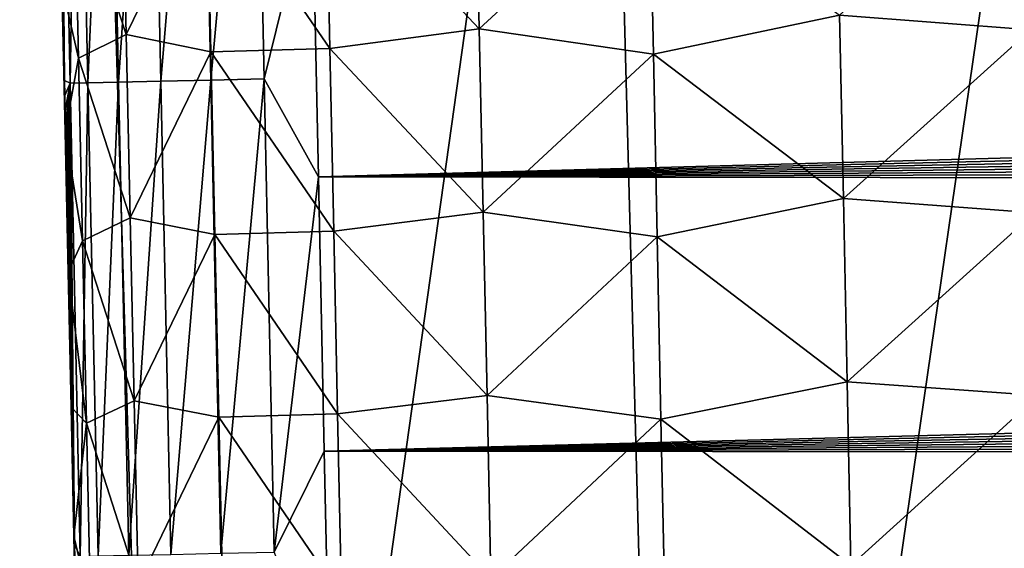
# Model space of a CAD drawing. Header units: metres. Extents: x -26 to 26, y -167 to 32.
# Tile 37 of 237: x -15.06 to -12.29, y -102.05 to -100.56. Entities that reach past the tile are written whole.
import ezdxf

# ---------------------------------------------------------------- set-up
doc = ezdxf.new("R2010")
doc.units = ezdxf.units.M
doc.layers.add('solid_12_411_043_XXX', color=7, linetype='CONTINUOUS')

msp = doc.modelspace()

# ---------------------------------------------------------------- linework, layer by layer
at = {"layer": 'solid_12_411_043_XXX'}
for points in [[(-19.282173, -90.244827, 137.548279), (-18.85165, -106.007713, 137.548279), (19.282028, -90.24482, 137.548279)], [(-18.85165, -106.007713, 137.548279), (-18.842392, -106.336342, 137.548279), (19.282028, -90.24482, 137.548279)], [(-18.842392, -106.336342, 137.548279), (18.842426, -106.339973, 137.548279), (19.282028, -90.24482, 137.548279)], [(-16.287537, -97.894936, 119.934662), (-14.871256, -97.897682, 119.391182), (-16.01123, -106.359322, 120.079117)], [(-14.871256, -97.897682, 119.391182), (-14.61964, -106.363014, 119.54644), (-16.01123, -106.359322, 120.079117)], [(-14.871256, -97.897682, 119.391182), (-13.431626, -97.899902, 118.913765), (-14.61964, -106.363014, 119.54644)], [(-13.431626, -97.899902, 118.913765), (-13.204486, -106.365982, 119.080872), (-14.61964, -106.363014, 119.54644)], [(-13.431626, -97.899902, 118.913765), (-11.97872, -97.901871, 118.480949), (-13.204486, -106.365982, 119.080872)], [(-11.97872, -97.901871, 118.480949), (-11.775687, -106.368629, 118.662666), (-13.204486, -106.365982, 119.080872)], [(-14.898264, -99.406532, 177.451935), (-14.948504, -99.407608, 177.301727), (-14.920184, -100.73822, 177.301758)], [(-14.948504, -99.407608, 177.301727), (-14.939683, -100.558907, 177.154083), (-14.938757, -100.602249, 177.154083)], [(-14.948504, -99.407608, 177.301727), (-14.938757, -100.602249, 177.154083), (-14.937835, -100.645386, 177.154083)], [(-14.948504, -99.407608, 177.301727), (-14.937835, -100.645386, 177.154083), (-14.936917, -100.688278, 177.154083)], [(-14.948504, -99.407608, 177.301727), (-14.936917, -100.688278, 177.154083), (-14.936007, -100.730865, 177.154083)], [(-14.920184, -100.73822, 177.301758), (-14.948504, -99.407608, 177.301727), (-14.936007, -100.730865, 177.154083)], [(-14.869957, -100.737137, 177.451981), (-14.898264, -99.406532, 177.451935), (-14.920184, -100.73822, 177.301758)], [(-14.811887, -99.404686, 177.592377), (-14.898264, -99.406532, 177.451935), (-14.869957, -100.737137, 177.451981)], [(-14.783584, -100.735275, 177.592453), (-14.811887, -99.404686, 177.592377), (-14.869957, -100.737137, 177.451981)], [(-14.69359, -99.402168, 177.710464), (-14.811887, -99.404686, 177.592377), (-14.783584, -100.735275, 177.592453)], [(-14.665284, -100.732735, 177.710541), (-14.69359, -99.402168, 177.710464), (-14.783584, -100.735275, 177.592453)], [(-14.553027, -99.399178, 177.796555), (-14.69359, -99.402168, 177.710464), (-14.665284, -100.732735, 177.710541)], [(-14.524712, -100.729721, 177.796661), (-14.553027, -99.399178, 177.796555), (-14.665284, -100.732735, 177.710541)], [(-14.402791, -99.395981, 177.846497), (-14.553027, -99.399178, 177.796555), (-14.524712, -100.729721, 177.796661)], [(-14.374463, -100.726501, 177.846619), (-14.402791, -99.395981, 177.846497), (-14.524712, -100.729721, 177.796661)], [(-14.239223, -100.17791, 177.861969), (-14.402791, -99.395981, 177.846497), (-14.374463, -100.726501, 177.846619)], [(-14.200288, -100.127098, 172.886292), (-13.779799, -100.070847, 172.464462), (-13.769021, -100.585938, 172.468826)], [(-13.769021, -100.585938, 172.468826), (-13.779799, -100.070847, 172.464462), (-13.289963, -100.144173, 172.130325)], [(-12.75527, -100.547104, 171.897003), (-12.227161, -100.074074, 171.757736), (-12.216959, -100.588348, 171.762375)], [(-14.762454, -100.601974, 173.904373), (-14.907436, -100.155258, 174.438751), (-14.77355, -100.087036, 173.900589)], [(-14.762454, -100.601974, 173.904373), (-14.77355, -100.087036, 173.900589), (-14.535184, -100.136948, 173.374481)], [(-14.535184, -100.136948, 173.374481), (-14.200288, -100.127098, 172.886292), (-14.189387, -100.640869, 172.890472)], [(-14.189387, -100.640869, 172.890472), (-14.200288, -100.127098, 172.886292), (-13.769021, -100.585938, 172.468826)], [(-14.907436, -100.155258, 174.438751), (-14.896352, -100.668373, 174.442322), (-14.943265, -100.462822, 174.965073)], [(-14.762454, -100.601974, 173.904373), (-14.896352, -100.668373, 174.442322), (-14.907436, -100.155258, 174.438751)], [(-14.762454, -100.601974, 173.904373), (-14.535184, -100.136948, 173.374481), (-14.52418, -100.650551, 173.378464)], [(-14.52418, -100.650551, 173.378464), (-14.535184, -100.136948, 173.374481), (-14.189387, -100.640869, 172.890472)], [(-13.769021, -100.585938, 172.468826), (-13.289963, -100.144173, 172.130325), (-13.279394, -100.657135, 172.134796)], [(-13.279394, -100.657135, 172.134796), (-13.289963, -100.144173, 172.130325), (-12.75527, -100.547104, 171.897003)], [(-14.221612, -101.001869, 177.86203), (-14.239223, -100.17791, 177.861969), (-14.374463, -100.726501, 177.846619)], [(14.238306, -100.22229, 177.861969), (-14.239223, -100.17791, 177.861969), (-14.221612, -101.001869, 177.86203)], [(14.238306, -100.22229, 177.861969), (-14.221612, -101.001869, 177.86203), (14.235759, -100.341682, 177.861984)], [(14.235759, -100.341682, 177.861984), (-14.221612, -101.001869, 177.86203), (14.233234, -100.459946, 177.861984)], [(-14.943265, -100.462822, 174.965073), (-14.934356, -100.875175, 174.96785), (-14.941549, -100.471573, 177.154083)], [(-14.896352, -100.668373, 174.442322), (-14.934356, -100.875175, 174.96785), (-14.943265, -100.462822, 174.965073)], [(14.233234, -100.459946, 177.861984), (-14.221612, -101.001869, 177.86203), (14.230731, -100.57711, 177.862)], [(-14.934356, -100.875175, 174.96785), (-14.940614, -100.51535, 177.154083), (-14.941549, -100.471573, 177.154083)], [(-14.934356, -100.875175, 174.96785), (-14.939683, -100.558907, 177.154083), (-14.940614, -100.51535, 177.154083)], [(-13.279394, -100.657135, 172.134796), (-12.75527, -100.547104, 171.897003), (-12.74477, -101.062805, 171.901596)], [(-12.74477, -101.062805, 171.901596), (-12.75527, -100.547104, 171.897003), (-12.216959, -100.588348, 171.762375)], [(-14.934356, -100.875175, 174.96785), (-14.938757, -100.602249, 177.154083), (-14.939683, -100.558907, 177.154083)], [(14.230731, -100.57711, 177.862), (-14.221612, -101.001869, 177.86203), (14.228249, -100.693207, 177.862015)], [(-14.934356, -100.875175, 174.96785), (-14.937835, -100.645386, 177.154083), (-14.938757, -100.602249, 177.154083)], [(-14.751333, -101.116943, 173.908234), (-14.896352, -100.668373, 174.442322), (-14.762454, -100.601974, 173.904373)], [(-14.751333, -101.116943, 173.908234), (-14.762454, -100.601974, 173.904373), (-14.52418, -100.650551, 173.378464)], [(-14.189387, -100.640869, 172.890472), (-13.769021, -100.585938, 172.468826), (-13.758193, -101.101074, 172.473206)], [(-13.758193, -101.101074, 172.473206), (-13.769021, -100.585938, 172.468826), (-13.279394, -100.657135, 172.134796)], [(-12.74477, -101.062805, 171.901596), (-12.216959, -100.588348, 171.762375), (-12.206659, -101.102646, 171.766998)], [(-14.934356, -100.875175, 174.96785), (-14.936917, -100.688278, 177.154083), (-14.937835, -100.645386, 177.154083)], [(-14.751333, -101.116943, 173.908234), (-14.52418, -100.650551, 173.378464), (-14.513147, -101.164192, 173.382507)], [(-14.52418, -100.650551, 173.378464), (-14.189387, -100.640869, 172.890472), (-14.17845, -101.154686, 172.894684)], [(-14.513147, -101.164192, 173.382507), (-14.52418, -100.650551, 173.378464), (-14.17845, -101.154686, 172.894684)], [(-14.17845, -101.154686, 172.894684), (-14.189387, -100.640869, 172.890472), (-13.758193, -101.101074, 172.473206)], [(-13.758193, -101.101074, 172.473206), (-13.279394, -100.657135, 172.134796), (-13.268762, -101.170135, 172.139282)], [(-13.268762, -101.170135, 172.139282), (-13.279394, -100.657135, 172.134796), (-12.74477, -101.062805, 171.901596)], [(-14.934356, -100.875175, 174.96785), (-14.936007, -100.730865, 177.154083), (-14.936917, -100.688278, 177.154083)], [(-14.896352, -100.668373, 174.442322), (-14.885245, -101.181503, 174.445999), (-14.934356, -100.875175, 174.96785)], [(-14.751333, -101.116943, 173.908234), (-14.885245, -101.181503, 174.445999), (-14.896352, -100.668373, 174.442322)], [(14.228249, -100.693207, 177.862015), (-14.221612, -101.001869, 177.86203), (14.225787, -100.808266, 177.862015)], [(-14.934356, -100.875175, 174.96785), (-14.935102, -100.773155, 177.154083), (-14.936007, -100.730865, 177.154083)], [(-14.920184, -100.73822, 177.301758), (-14.936007, -100.730865, 177.154083), (-14.935102, -100.773155, 177.154083)], [(-14.920184, -100.73822, 177.301758), (-14.935102, -100.773155, 177.154083), (-14.934202, -100.81517, 177.154083)], [(-14.920184, -100.73822, 177.301758), (-14.934202, -100.81517, 177.154083), (-14.933309, -100.856934, 177.154083)], [(-14.920184, -100.73822, 177.301758), (-14.933309, -100.856934, 177.154083), (-14.932419, -100.898445, 177.154083)], [(-14.920184, -100.73822, 177.301758), (-14.932419, -100.898445, 177.154083), (-14.931535, -100.939735, 177.154083)], [(-14.920184, -100.73822, 177.301758), (-14.931535, -100.939735, 177.154083), (-14.930655, -100.980812, 177.154083)], [(-14.920184, -100.73822, 177.301758), (-14.930655, -100.980812, 177.154083), (-14.929778, -101.021698, 177.154099)], [(-14.920184, -100.73822, 177.301758), (-14.929778, -101.021698, 177.154099), (-14.928905, -101.062401, 177.154099)], [(-14.920184, -100.73822, 177.301758), (-14.928905, -101.062401, 177.154099), (-14.928037, -101.102943, 177.154099)], [(-14.920184, -100.73822, 177.301758), (-14.928037, -101.102943, 177.154099), (-14.92717, -101.143333, 177.154099)], [(-14.920184, -100.73822, 177.301758), (-14.92717, -101.143333, 177.154099), (-14.926307, -101.183601, 177.154099)], [(-14.920184, -100.73822, 177.301758), (-14.926307, -101.183601, 177.154099), (-14.925445, -101.223747, 177.154099)], [(-14.920184, -100.73822, 177.301758), (-14.925445, -101.223747, 177.154099), (-14.924585, -101.263802, 177.154099)], [(-14.920184, -100.73822, 177.301758), (-14.924585, -101.263802, 177.154099), (-14.923728, -101.303711, 177.154099)], [(-14.920184, -100.73822, 177.301758), (-14.923728, -101.303711, 177.154099), (-14.922875, -101.343399, 177.154099)], [(-14.920184, -100.73822, 177.301758), (-14.922875, -101.343399, 177.154099), (-14.922028, -101.382866, 177.154099)], [(-14.920184, -100.73822, 177.301758), (-14.922028, -101.382866, 177.154099), (-14.921184, -101.422142, 177.154099)], [(-14.920184, -100.73822, 177.301758), (-14.921184, -101.422142, 177.154099), (-14.920343, -101.461243, 177.154099)], [(-14.920184, -100.73822, 177.301758), (-14.920343, -101.461243, 177.154099), (-14.919507, -101.500175, 177.154099)], [(-14.869957, -100.737137, 177.451981), (-14.920184, -100.73822, 177.301758), (-14.891612, -102.068817, 177.301804)], [(-14.920184, -100.73822, 177.301758), (-14.919507, -101.500175, 177.154099), (-14.918673, -101.538963, 177.154099)], [(-14.920184, -100.73822, 177.301758), (-14.918673, -101.538963, 177.154099), (-14.917841, -101.577614, 177.154099)], [(-14.920184, -100.73822, 177.301758), (-14.917841, -101.577614, 177.154099), (-14.917012, -101.616158, 177.154114)], [(-14.920184, -100.73822, 177.301758), (-14.917012, -101.616158, 177.154114), (-14.916184, -101.654594, 177.154114)], [(-14.920184, -100.73822, 177.301758), (-14.916184, -101.654594, 177.154114), (-14.915359, -101.692955, 177.154114)], [(-14.920184, -100.73822, 177.301758), (-14.915359, -101.692955, 177.154114), (-14.914535, -101.731247, 177.154114)], [(-14.920184, -100.73822, 177.301758), (-14.914535, -101.731247, 177.154114), (-14.913712, -101.769485, 177.154114)], [(-14.920184, -100.73822, 177.301758), (-14.913712, -101.769485, 177.154114), (-14.912889, -101.807693, 177.154114)], [(-14.920184, -100.73822, 177.301758), (-14.912889, -101.807693, 177.154114), (-14.912066, -101.845879, 177.154114)], [(-14.920184, -100.73822, 177.301758), (-14.912066, -101.845879, 177.154114), (-14.911243, -101.884026, 177.154114)], [(-14.920184, -100.73822, 177.301758), (-14.911243, -101.884026, 177.154114), (-14.910424, -101.922028, 177.154114)], [(-14.920184, -100.73822, 177.301758), (-14.910424, -101.922028, 177.154114), (-14.909607, -101.959908, 177.154114)], [(-14.920184, -100.73822, 177.301758), (-14.909607, -101.959908, 177.154114), (-14.908792, -101.997681, 177.154114)], [(-14.920184, -100.73822, 177.301758), (-14.908792, -101.997681, 177.154114), (-14.90798, -102.035347, 177.154129)], [(-14.891612, -102.068817, 177.301804), (-14.920184, -100.73822, 177.301758), (-14.90798, -102.035347, 177.154129)], [(-14.841395, -102.067726, 177.452042), (-14.869957, -100.737137, 177.451981), (-14.891612, -102.068817, 177.301804)], [(-14.783584, -100.735275, 177.592453), (-14.869957, -100.737137, 177.451981), (-14.841395, -102.067726, 177.452042)], [(-14.755026, -102.065849, 177.592529), (-14.783584, -100.735275, 177.592453), (-14.841395, -102.067726, 177.452042)], [(-14.665284, -100.732735, 177.710541), (-14.783584, -100.735275, 177.592453), (-14.755026, -102.065849, 177.592529)], [(-14.636724, -102.063293, 177.710648), (-14.665284, -100.732735, 177.710541), (-14.755026, -102.065849, 177.592529)], [(-14.524712, -100.729721, 177.796661), (-14.665284, -100.732735, 177.710541), (-14.636724, -102.063293, 177.710648)], [(-14.496143, -102.060257, 177.796768), (-14.524712, -100.729721, 177.796661), (-14.636724, -102.063293, 177.710648)], [(-14.374463, -100.726501, 177.846619), (-14.524712, -100.729721, 177.796661), (-14.496143, -102.060257, 177.796768)], [(-14.345887, -102.057014, 177.846725), (-14.374463, -100.726501, 177.846619), (-14.496143, -102.060257, 177.796768)], [(-14.221612, -101.001869, 177.86203), (-14.374463, -100.726501, 177.846619), (-14.345887, -102.057014, 177.846725)], [(-14.934356, -100.875175, 174.96785), (-14.934202, -100.81517, 177.154083), (-14.935102, -100.773155, 177.154083)], [(-14.934356, -100.875175, 174.96785), (-14.933309, -100.856934, 177.154083), (-14.934202, -100.81517, 177.154083)], [(14.225787, -100.808266, 177.862015), (-14.221612, -101.001869, 177.86203), (14.223346, -100.922318, 177.86203)], [(-14.934356, -100.875175, 174.96785), (-14.932419, -100.898445, 177.154083), (-14.933309, -100.856934, 177.154083)], [(-14.934356, -100.875175, 174.96785), (-14.925809, -101.270149, 174.970566), (-14.932419, -100.898445, 177.154083)], [(-14.885245, -101.181503, 174.445999), (-14.925809, -101.270149, 174.970566), (-14.934356, -100.875175, 174.96785)], [(-14.925809, -101.270149, 174.970566), (-14.931535, -100.939735, 177.154083), (-14.932419, -100.898445, 177.154083)], [(14.223346, -100.922318, 177.86203), (-14.221612, -101.001869, 177.86203), (14.220923, -101.035355, 177.86203)], [(-14.925809, -101.270149, 174.970566), (-14.930655, -100.980812, 177.154083), (-14.931535, -100.939735, 177.154083)], [(-14.925809, -101.270149, 174.970566), (-14.929778, -101.021698, 177.154099), (-14.930655, -100.980812, 177.154083)], [(-14.925809, -101.270149, 174.970566), (-14.928905, -101.062401, 177.154099), (-14.929778, -101.021698, 177.154099)], [(-14.205042, -101.773148, 177.862106), (-14.221612, -101.001869, 177.86203), (-14.345887, -102.057014, 177.846725)], [(14.220923, -101.035355, 177.86203), (-14.221612, -101.001869, 177.86203), (-14.205042, -101.773148, 177.862106)], [(14.220923, -101.035355, 177.86203), (-14.205042, -101.773148, 177.862106), (14.218524, -101.147293, 177.862045)], [(-14.925809, -101.270149, 174.970566), (-14.928037, -101.102943, 177.154099), (-14.928905, -101.062401, 177.154099)], [(-13.268762, -101.170135, 172.139282), (-12.74477, -101.062805, 171.901596), (-12.734188, -101.578545, 171.906189)], [(-12.734188, -101.578545, 171.906189), (-12.74477, -101.062805, 171.901596), (-12.206659, -101.102646, 171.766998)], [(-14.925809, -101.270149, 174.970566), (-14.92717, -101.143333, 177.154099), (-14.928037, -101.102943, 177.154099)], [(-14.17845, -101.154686, 172.894684), (-13.758193, -101.101074, 172.473206), (-13.747313, -101.616272, 172.4776)], [(-13.747313, -101.616272, 172.4776), (-13.758193, -101.101074, 172.473206), (-13.268762, -101.170135, 172.139282)], [(-12.734188, -101.578545, 171.906189), (-12.206659, -101.102646, 171.766998), (-12.19626, -101.616959, 171.771637)], [(-14.740188, -101.631958, 173.91217), (-14.885245, -101.181503, 174.445999), (-14.751333, -101.116943, 173.908234)], [(-14.740188, -101.631958, 173.91217), (-14.751333, -101.116943, 173.908234), (-14.513147, -101.164192, 173.382507)], [(-14.925809, -101.270149, 174.970566), (-14.926307, -101.183601, 177.154099), (-14.92717, -101.143333, 177.154099)], [(-14.513147, -101.164192, 173.382507), (-14.17845, -101.154686, 172.894684), (-14.167473, -101.668564, 172.898941)], [(14.218524, -101.147293, 177.862045), (-14.205042, -101.773148, 177.862106), (14.216146, -101.258141, 177.862061)], [(-14.167473, -101.668564, 172.898941), (-14.17845, -101.154686, 172.894684), (-13.747313, -101.616272, 172.4776)], [(-14.925809, -101.270149, 174.970566), (-14.925445, -101.223747, 177.154099), (-14.926307, -101.183601, 177.154099)], [(-14.885245, -101.181503, 174.445999), (-14.874115, -101.694664, 174.449768), (-14.925809, -101.270149, 174.970566)], [(-14.740188, -101.631958, 173.91217), (-14.874115, -101.694664, 174.449768), (-14.885245, -101.181503, 174.445999)], [(-14.740188, -101.631958, 173.91217), (-14.513147, -101.164192, 173.382507), (-14.502085, -101.677887, 173.386612)], [(-14.502085, -101.677887, 173.386612), (-14.513147, -101.164192, 173.382507), (-14.167473, -101.668564, 172.898941)], [(-13.747313, -101.616272, 172.4776), (-13.268762, -101.170135, 172.139282), (-13.258062, -101.683189, 172.143784)], [(-13.258062, -101.683189, 172.143784), (-13.268762, -101.170135, 172.139282), (-12.734188, -101.578545, 171.906189)], [(-14.925809, -101.270149, 174.970566), (-14.924585, -101.263802, 177.154099), (-14.925445, -101.223747, 177.154099)], [(-14.925809, -101.270149, 174.970566), (-14.923728, -101.303711, 177.154099), (-14.924585, -101.263802, 177.154099)], [(-14.925809, -101.270149, 174.970566), (-14.917597, -101.649033, 174.973236), (-14.923728, -101.303711, 177.154099)], [(-14.874115, -101.694664, 174.449768), (-14.917597, -101.649033, 174.973236), (-14.925809, -101.270149, 174.970566)], [(14.216146, -101.258141, 177.862061), (-14.205042, -101.773148, 177.862106), (14.213787, -101.367928, 177.862061)], [(-14.917597, -101.649033, 174.973236), (-14.922875, -101.343399, 177.154099), (-14.923728, -101.303711, 177.154099)], [(-14.917597, -101.649033, 174.973236), (-14.922028, -101.382866, 177.154099), (-14.922875, -101.343399, 177.154099)], [(14.213787, -101.367928, 177.862061), (-14.205042, -101.773148, 177.862106), (14.21145, -101.476692, 177.862076)], [(-14.917597, -101.649033, 174.973236), (-14.921184, -101.422142, 177.154099), (-14.922028, -101.382866, 177.154099)], [(-14.917597, -101.649033, 174.973236), (-14.920343, -101.461243, 177.154099), (-14.921184, -101.422142, 177.154099)], [(-14.917597, -101.649033, 174.973236), (-14.919507, -101.500175, 177.154099), (-14.920343, -101.461243, 177.154099)], [(14.21145, -101.476692, 177.862076), (-14.205042, -101.773148, 177.862106), (14.209132, -101.58445, 177.862076)], [(-14.917597, -101.649033, 174.973236), (-14.918673, -101.538963, 177.154099), (-14.919507, -101.500175, 177.154099)], [(-14.917597, -101.649033, 174.973236), (-14.917841, -101.577614, 177.154099), (-14.918673, -101.538963, 177.154099)], [(-14.917597, -101.649033, 174.973236), (-14.917012, -101.616158, 177.154114), (-14.917841, -101.577614, 177.154099)], [(14.209132, -101.58445, 177.862076), (-14.205042, -101.773148, 177.862106), (14.206834, -101.691238, 177.862091)], [(-13.258062, -101.683189, 172.143784), (-12.734188, -101.578545, 171.906189), (-12.723522, -102.094315, 171.910797)], [(-12.723522, -102.094315, 171.910797), (-12.734188, -101.578545, 171.906189), (-12.19626, -101.616959, 171.771637)], [(-14.917597, -101.649033, 174.973236), (-14.916184, -101.654594, 177.154114), (-14.917012, -101.616158, 177.154114)], [(-14.167473, -101.668564, 172.898941), (-13.747313, -101.616272, 172.4776), (-13.736382, -102.131516, 172.48204)], [(-13.736382, -102.131516, 172.48204), (-13.747313, -101.616272, 172.4776), (-13.258062, -101.683189, 172.143784)], [(-12.723522, -102.094315, 171.910797), (-12.19626, -101.616959, 171.771637), (-12.185761, -102.131279, 171.776276)], [(-14.917597, -101.649033, 174.973236), (-14.909718, -102.012001, 174.975861), (-14.916184, -101.654594, 177.154114)], [(-14.874115, -101.694664, 174.449768), (-14.909718, -102.012001, 174.975861), (-14.917597, -101.649033, 174.973236)], [(-14.909718, -102.012001, 174.975861), (-14.915359, -101.692955, 177.154114), (-14.916184, -101.654594, 177.154114)], [(-14.729018, -102.147011, 173.916183), (-14.874115, -101.694664, 174.449768), (-14.740188, -101.631958, 173.91217)], [(-14.729018, -102.147011, 173.916183), (-14.740188, -101.631958, 173.91217), (-14.502085, -101.677887, 173.386612)], [(-14.729018, -102.147011, 173.916183), (-14.502085, -101.677887, 173.386612), (-14.490992, -102.191628, 173.390778)], [(-14.502085, -101.677887, 173.386612), (-14.167473, -101.668564, 172.898941), (-14.156458, -102.18248, 172.903244)], [(-14.490992, -102.191628, 173.390778), (-14.502085, -101.677887, 173.386612), (-14.156458, -102.18248, 172.903244)], [(-14.156458, -102.18248, 172.903244), (-14.167473, -101.668564, 172.898941), (-13.736382, -102.131516, 172.48204)], [(-13.736382, -102.131516, 172.48204), (-13.258062, -101.683189, 172.143784), (-13.247297, -102.196274, 172.1483)], [(-13.247297, -102.196274, 172.1483), (-13.258062, -101.683189, 172.143784), (-12.723522, -102.094315, 171.910797)], [(-14.909718, -102.012001, 174.975861), (-14.914535, -101.731247, 177.154114), (-14.915359, -101.692955, 177.154114)], [(-14.874115, -101.694664, 174.449768), (-14.862962, -102.207855, 174.453644), (-14.909718, -102.012001, 174.975861)], [(-14.729018, -102.147011, 173.916183), (-14.862962, -102.207855, 174.453644), (-14.874115, -101.694664, 174.449768)], [(14.206834, -101.691238, 177.862091), (-14.205042, -101.773148, 177.862106), (14.204555, -101.797081, 177.862106)], [(-14.909718, -102.012001, 174.975861), (-14.913712, -101.769485, 177.154114), (-14.914535, -101.731247, 177.154114)], [(-14.909718, -102.012001, 174.975861), (-14.912889, -101.807693, 177.154114), (-14.913712, -101.769485, 177.154114)], [(-14.189452, -102.495209, 177.862167), (-14.205042, -101.773148, 177.862106), (-14.345887, -102.057014, 177.846725)], [(14.204555, -101.797081, 177.862106), (-14.205042, -101.773148, 177.862106), (-14.189452, -102.495209, 177.862167)], [(14.204555, -101.797081, 177.862106), (-14.189452, -102.495209, 177.862167), (14.202294, -101.902008, 177.862106)], [(-14.909718, -102.012001, 174.975861), (-14.912066, -101.845879, 177.154114), (-14.912889, -101.807693, 177.154114)], [(-14.909718, -102.012001, 174.975861), (-14.911243, -101.884026, 177.154114), (-14.912066, -101.845879, 177.154114)], [(-14.909718, -102.012001, 174.975861), (-14.910424, -101.922028, 177.154114), (-14.911243, -101.884026, 177.154114)], [(14.202294, -101.902008, 177.862106), (-14.189452, -102.495209, 177.862167), (14.200053, -102.005951, 177.862122)], [(-14.909718, -102.012001, 174.975861), (-14.909607, -101.959908, 177.154114), (-14.910424, -101.922028, 177.154114)], [(-14.909718, -102.012001, 174.975861), (-14.908792, -101.997681, 177.154114), (-14.909607, -101.959908, 177.154114)], [(-14.909718, -102.012001, 174.975861), (-14.90798, -102.035347, 177.154129), (-14.908792, -101.997681, 177.154114)], [(-14.909718, -102.012001, 174.975861), (-14.902148, -102.360237, 174.978424), (-14.90798, -102.035347, 177.154129)], [(-14.862962, -102.207855, 174.453644), (-14.902148, -102.360237, 174.978424), (-14.909718, -102.012001, 174.975861)], [(14.200053, -102.005951, 177.862122), (-14.189452, -102.495209, 177.862167), (14.197832, -102.108871, 177.862122)], [(-14.902148, -102.360237, 174.978424), (-14.907169, -102.072937, 177.154129), (-14.90798, -102.035347, 177.154129)], [(-14.891612, -102.068817, 177.301804), (-14.90798, -102.035347, 177.154129), (-14.907169, -102.072937, 177.154129)]]:
    msp.add_3dface(points, dxfattribs=at)

doc.saveas('drawing.dxf')
